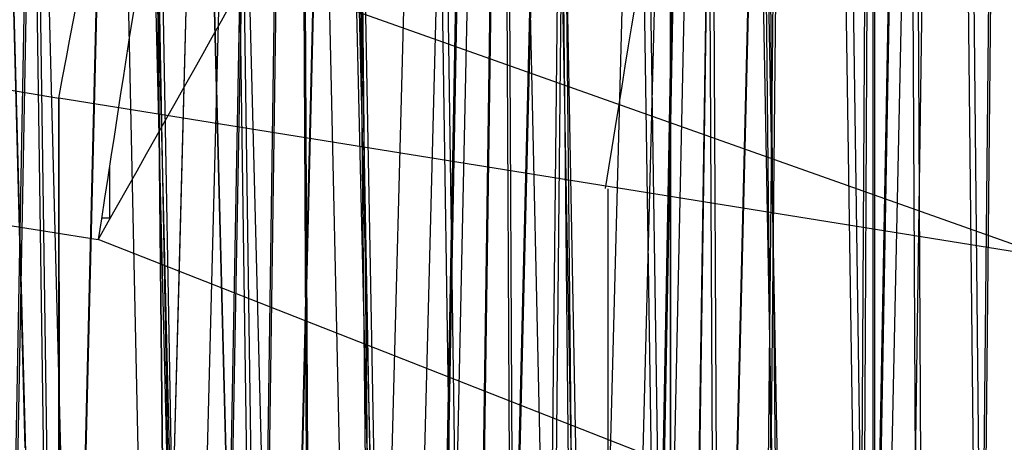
# Model space of a CAD drawing. Extents: x -64 to 57, y 4 to 161.
# Tile 221 of 256: x -3.483 to -3.008, y 156.152 to 156.356. Entities that reach past the tile are written whole.
import ezdxf

# ---------------------------------------------------------------- set-up
doc = ezdxf.new("R2010")
doc.units = 0
doc.layers.add('DEFAULT', color=7, linetype='CONTINUOUS')

msp = doc.modelspace()

# ---------------------------------------------------------------- linework, layer by layer
at = {"layer": 'DEFAULT', "color": 254}
for p, q in [((-3.439360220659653, 156.6471386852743, 49.32910533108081), (-3.48182295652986, 154.891017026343, 49.31145321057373)), ((-3.439085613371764, 156.6458182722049, 49.93416908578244), (-3.48150183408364, 154.8909480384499, 49.95184768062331)), ((-3.475012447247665, 156.6311845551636, 44.18989747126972), (-3.507059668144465, 154.8946496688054, 44.22215809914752)), ((-3.39583291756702, 156.6275705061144, 52.63160591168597), (-3.441463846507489, 154.8851394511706, 52.63162353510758)), ((-3.395795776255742, 155.3863571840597, 49.02418534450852), (-3.418638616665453, 156.6265088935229, 49.00144464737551)), ((-3.395836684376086, 156.6275706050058, 52.63160591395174), (-3.406242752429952, 156.2301788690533, 52.6316099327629)), ((-3.371290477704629, 156.6276669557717, 47.18977967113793), (-3.403556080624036, 154.8796832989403, 47.22224593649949)), ((-3.380438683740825, 156.6229738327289, 52.78634582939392), (-3.425114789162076, 154.8827834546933, 52.79531983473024)), ((-3.397411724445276, 155.3860541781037, 50.27250281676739), (-3.420259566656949, 156.6233166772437, 50.2957337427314)), ((-3.37223508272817, 156.6232148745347, 46.07373667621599), (-3.40447004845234, 154.8798145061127, 46.04140925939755)), ((-3.47623609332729, 156.6196033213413, 43.0738500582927), (-3.508134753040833, 154.8948062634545, 43.04187524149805)), ((-3.463267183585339, 155.5874869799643, 44.38584975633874), (-3.478249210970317, 156.6207909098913, 44.40860979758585)), ((-3.335581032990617, 156.6171409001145, 52.32912292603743), (-3.377682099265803, 154.8760157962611, 52.31162381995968)), ((-3.409231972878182, 155.3853155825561, 53.13939603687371), (-3.435886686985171, 156.6120090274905, 53.15756029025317)), ((-3.365321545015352, 155.5867556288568, 47.38598836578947), (-3.380242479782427, 156.6154214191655, 47.40864213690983)), ((-3.335368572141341, 156.6121582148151, 52.93404744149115), (-3.377337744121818, 154.875932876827, 52.95152954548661)), ((-3.3558831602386, 156.6069463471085, 44.28719757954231), (-3.380959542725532, 154.876461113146, 44.32494099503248)), ((-3.363279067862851, 155.5870973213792, 45.91045357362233), (-3.378050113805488, 156.6098260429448, 45.88838505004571)), ((-3.268321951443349, 156.610951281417, 49.07365649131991), (-3.300599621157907, 154.8650121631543, 49.04127777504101)), ((-3.267640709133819, 156.6084112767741, 50.1896417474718), (-3.299833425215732, 154.8649053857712, 50.22201513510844)), ((-3.461741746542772, 155.5878275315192, 42.91034600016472), (-3.476452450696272, 156.6059252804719, 42.88838174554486)), ((-3.252220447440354, 156.6027778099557, 47.28708483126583), (-3.277459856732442, 154.8617622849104, 47.32505098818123)), ((-3.480321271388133, 156.1494531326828, 55.648308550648), (-3.492111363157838, 156.6002655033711, 55.6484001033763)), ((-3.49210731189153, 156.6002656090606, 55.64840011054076), (-3.465552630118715, 155.5847513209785, 55.64819386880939)), ((-3.298053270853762, 155.3856257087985, 52.02388247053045), (-3.320389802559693, 156.5983170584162, 52.00164481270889)), ((-3.26219876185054, 155.3863771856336, 48.9146161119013), (-3.279693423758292, 156.598058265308, 48.88846678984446)), ((-3.252828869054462, 156.5975921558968, 45.97589674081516), (-3.278027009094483, 154.8617961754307, 45.93806729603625)), ((-3.44865206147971, 155.5846890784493, 55.82244778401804), (-3.474542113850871, 156.5940239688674, 55.82784554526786)), ((-3.356885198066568, 156.5936675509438, 42.97600172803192), (-3.381823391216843, 154.8765374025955, 42.93858642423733)), ((-3.262110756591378, 156.5956623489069, 53.0704858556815), (-3.299728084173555, 154.8648801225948, 53.09576493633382)), ((-3.264723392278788, 155.386021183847, 50.38199583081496), (-3.282261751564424, 156.5945208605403, 50.40860404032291)), ((-3.397198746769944, 155.5848322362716, 55.30766402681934), (-3.421479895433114, 156.5911078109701, 55.29775207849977)), ((-3.310580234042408, 155.5874605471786, 44.46804381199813), (-3.320579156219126, 156.5893872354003, 44.49252992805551)), ((-3.300008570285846, 155.3853225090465, 53.27304259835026), (-3.322218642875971, 156.5876108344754, 53.29560877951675)), ((-3.212691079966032, 155.5867289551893, 47.46822258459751), (-3.222646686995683, 156.5835106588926, 47.4925796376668)), ((-3.164493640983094, 156.5834576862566, 52.07361213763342), (-3.196532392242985, 154.8504029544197, 52.04147164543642)), ((-3.148852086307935, 156.5861376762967, 48.9758016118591), (-3.174087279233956, 154.8472579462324, 48.93789982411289)), ((-3.148618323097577, 156.5833559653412, 50.28697246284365), (-3.173799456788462, 154.8472443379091, 50.32482315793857)), ((-3.398436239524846, 155.5846663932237, 55.98891942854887), (-3.422510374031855, 156.5810580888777, 55.99914245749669)), ((-3.401451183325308, 154.8662199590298, 41.4505481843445), (-3.418538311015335, 156.5795954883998, 41.49242631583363)), ((-3.292088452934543, 156.58071589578, 55.63158942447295), (-3.336884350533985, 154.8701580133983, 55.63160578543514)), ((-3.219879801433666, 156.5795180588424, 44.35959128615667), (-3.237057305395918, 154.8560776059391, 44.40132423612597)), ((-3.276716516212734, 156.5753717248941, 55.78626005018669), (-3.320555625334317, 154.8678307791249, 55.79505962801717)), ((-3.309738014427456, 155.5878584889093, 42.82883310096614), (-3.319547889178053, 156.5736517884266, 42.80520867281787)), ((-3.211233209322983, 155.5871268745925, 45.82898327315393), (-3.221082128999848, 156.5776403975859, 45.80524245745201)), ((-3.16404816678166, 156.5744989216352, 53.18949320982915), (-3.195895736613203, 154.8503142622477, 53.22149629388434)), ((-3.116278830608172, 156.5748990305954, 47.35950143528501), (-3.133567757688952, 154.8416813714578, 47.40146538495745)), ((-3.231855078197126, 156.5727152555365, 55.32917763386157), (-3.27324254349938, 154.861189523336, 55.31198112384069)), ((-3.164280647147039, 155.3856460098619, 51.91421727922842), (-3.18139569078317, 156.5712116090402, 51.88862986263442)), ((-3.117691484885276, 156.5694535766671, 45.90366012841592), (-3.135005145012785, 154.8418385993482, 45.86186513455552)), ((-3.23169883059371, 156.5641976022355, 55.93389987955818), (-3.272871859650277, 154.8610922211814, 55.95103780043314)), ((-3.221790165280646, 156.565426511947, 42.90373430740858), (-3.238932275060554, 154.8562932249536, 42.86239209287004)), ((-3.110925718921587, 155.3863941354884, 48.83361955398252), (-3.12265340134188, 156.566633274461, 48.80532817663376)), ((-3.31649887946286, 155.5845836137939, 56.1429300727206), (-3.337742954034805, 156.5620433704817, 56.1573964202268)), ((-3.112965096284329, 155.3859983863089, 50.46383136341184), (-3.12472845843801, 156.5627356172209, 50.49258144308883)), ((-3.044961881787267, 156.5598417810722, 51.97572536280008), (-3.070019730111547, 154.8329262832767, 51.93808188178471)), ((-3.204290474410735, 155.5848953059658, 55.01974194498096), (-3.222178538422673, 156.5559935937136, 55.00193590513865)), ((-3.167242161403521, 155.3852892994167, 53.38267301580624), (-3.184288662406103, 156.5592372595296, 53.40851408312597)), ((-3.145860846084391, 155.5874410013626, 44.51877778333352), (-3.150811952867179, 156.5561377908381, 44.54388509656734)), ((-3.013649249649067, 156.5586508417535, 48.90357365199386), (-3.03098605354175, 154.8275966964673, 48.8616907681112)), ((-3.01271335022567, 156.5555526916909, 50.35943045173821), (-3.029966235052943, 154.8274811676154, 50.40126350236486)), ((-3.401240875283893, 154.8669681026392, 39.84563763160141), (-3.418040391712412, 156.5535931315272, 39.80522424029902)), ((-3.073391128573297, 156.550392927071, 44.40392842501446), (-3.082134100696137, 154.834617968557, 44.44799869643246)), ((-3.045056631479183, 156.5497696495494, 53.28686958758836), (-3.069971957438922, 154.8329506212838, 53.32429033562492)), ((-3.047988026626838, 155.5867093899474, 47.5190188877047), (-3.052920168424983, 156.5499793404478, 47.5439837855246)), ((-3.240007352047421, 154.8434441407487, 41.4995863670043), (-3.248700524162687, 156.5472971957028, 41.54375101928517)), ((-3.158504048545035, 156.5477505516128, 56.0703185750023), (-3.195407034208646, 154.8502309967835, 56.09509903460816)), ((-3.060744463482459, 156.5421767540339, 55.07360176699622), (-3.092288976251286, 154.8359921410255, 55.04196209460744)), ((-3.045526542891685, 155.587133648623, 45.77829930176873), (-3.050355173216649, 156.543906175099, 45.75395368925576)), ((-3.012811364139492, 155.3856626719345, 51.83317098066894), (-3.024286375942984, 156.5409846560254, 51.80547480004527)), ((-3.393733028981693, 156.5379494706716, 58.64855751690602), (-3.349594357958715, 154.850100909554, 58.64821559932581)), ((-3.206562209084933, 155.5845900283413, 56.27753430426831), (-3.224185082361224, 156.5381685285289, 56.29542510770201)), ((-3.144032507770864, 155.5878652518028, 42.7780903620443), (-3.148846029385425, 156.5400470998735, 42.75386315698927)), ((-3.074631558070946, 156.5358964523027, 42.85885968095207), (-3.083369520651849, 154.8347374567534, 42.81517866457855)), ((-3.333013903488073, 154.8476714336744, 58.81884702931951), (-3.376194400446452, 156.5310281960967, 58.82784243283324)), ((-3.282403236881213, 154.8408781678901, 58.31479008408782), (-3.323204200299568, 156.5316468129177, 58.29814342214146)), ((-3.069495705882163, 155.5849065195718, 54.90928155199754), (-3.083150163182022, 156.5307620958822, 54.88886760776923)), ((-3.060503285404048, 156.5270323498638, 56.18933852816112), (-3.091752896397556, 154.8359186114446, 56.22071493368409)), ((-3.015361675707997, 155.3852666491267, 53.46463184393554), (-3.026796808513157, 156.5281641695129, 53.49255098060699)), ((-3.338152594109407, 154.8587325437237, 38.50043546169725), (-3.346629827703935, 156.5227702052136, 38.5435706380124)), ((-3.283716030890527, 154.8406983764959, 58.98180651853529), (-3.324245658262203, 156.517955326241, 58.99900343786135)), ((-3.238841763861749, 154.8441083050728, 39.79646151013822), (-3.247332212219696, 156.5208167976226, 39.75380235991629)), ((-3.188372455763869, 156.5207095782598, 58.63157407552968), (-3.231984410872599, 154.8553548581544, 58.63158915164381)), ((-3.173024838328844, 156.5147820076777, 58.7861628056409), (-3.215688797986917, 154.8530666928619, 58.79471940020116)), ((-3.128174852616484, 156.5151651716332, 58.32926745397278), (-3.16852793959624, 154.8465443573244, 58.31250957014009)), ((-3.07120615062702, 154.8202092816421, 41.51647652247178), (-3.07122272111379, 156.5141204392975, 41.56124461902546)), ((-3.072861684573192, 155.5845634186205, 56.38800093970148), (-3.086317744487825, 156.5106915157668, 56.40838157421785)), ((-3.12806280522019, 156.5035162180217, 58.93373944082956), (-3.168127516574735, 154.8464567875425, 58.950402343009)), ((-3.349594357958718, 154.850100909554, 58.648215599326), (-3.392747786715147, 156.5001389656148, 58.64854985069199)), ((-3.203283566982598, 154.8294684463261, 59.13248832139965), (-3.239587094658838, 156.4994077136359, 59.15718966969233)), ((-3.092953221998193, 154.8149354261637, 58.03322143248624), (-3.124011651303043, 156.5007050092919, 58.00231695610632)), ((-3.169074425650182, 154.8351029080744, 38.51725660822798), (-3.16907381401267, 156.4910500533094, 38.56102138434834)), ((-3.07050603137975, 154.8209793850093, 39.77980983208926), (-3.070487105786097, 156.488504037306, 39.73654929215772)), ((-3.337525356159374, 154.8594962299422, 36.79514718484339), (-3.345775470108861, 156.4863590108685, 36.75375861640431)), ((-3.054930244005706, 156.4874721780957, 59.07014603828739), (-3.090845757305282, 154.8357923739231, 59.09424383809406)), ((-3.095412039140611, 154.8146487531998, 59.26404440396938), (-3.126137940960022, 156.4765342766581, 59.29521132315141)), ((-3.168886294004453, 154.8359342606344, 36.77846583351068), (-3.168876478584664, 156.4557621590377, 36.73644269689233)), ((-3.19016159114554, 156.452504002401, 58.63157469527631), (-3.231984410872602, 154.8553548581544, 58.63158915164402)), ((-3.296365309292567, 156.417517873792, 55.63159098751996), (-3.336884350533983, 154.8701580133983, 55.63160578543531)), ((-2.34671458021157, 156.0145742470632, 37.48566768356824), (-3.372763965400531, 156.3785629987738, 37.50210758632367)), ((-3.89204600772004, 156.3203047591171, 37.5194809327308), (-3.445083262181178, 156.2500244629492, 37.52565111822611)), ((-3.464286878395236, 156.3182010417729, 40.81610548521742), (-3.464042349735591, 154.1973086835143, 40.87164246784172)), ((-2.930432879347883, 156.2322950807, 40.80984499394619), (-3.464187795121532, 156.3181844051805, 40.81610582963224)), ((-3.463432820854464, 154.1972116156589, 40.87164232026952), (-3.464187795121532, 156.3181844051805, 40.81610582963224)), ((-3.464088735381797, 156.3181672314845, 40.81610367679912), (-3.462823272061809, 154.1971150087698, 40.87163096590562)), ((-3.199293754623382, 156.2744545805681, 40.81234526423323), (-3.198440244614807, 154.1559574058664, 40.86781349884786)), ((-2.395379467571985, 155.8379895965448, 37.52458166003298), (-3.445083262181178, 156.2500244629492, 37.52565111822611)), ((-3.406231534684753, 156.2306072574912, 52.63160992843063), (-3.441463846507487, 154.8851394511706, 52.63162353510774))]:
    msp.add_line(p, q, dxfattribs=at)
at = {"layer": 'DEFAULT', "color": 254, "extrusion": (-0.007706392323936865, 0.0329163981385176, 0.9994283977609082)}
msp.add_arc((-51.81313134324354, -202.6872173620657, 40.91119924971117), 54.27339981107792, 59.16244649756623, 75.47027365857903, dxfattribs=at)
at = {"layer": 'DEFAULT', "color": 254, "extrusion": (-0.009585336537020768, 0.03267403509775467, 0.9994200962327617)}
msp.add_arc((-62.99088180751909, -199.5012943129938, 40.89634588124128), 54.27341004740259, 55.98578140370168, 72.29359930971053, dxfattribs=at)
at = {"layer": 'DEFAULT', "color": 254, "extrusion": (0.09501970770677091, -0.06381249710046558, 0.9934280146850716)}
msp.add_arc((177.8937422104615, 120.7305356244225, 50.11691854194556), 55.31061228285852, 197.0185561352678, 212.3987439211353, dxfattribs=at)
at = {"layer": 'DEFAULT', "color": 254, "extrusion": (0.09314869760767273, -0.06405678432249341, 0.9935894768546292)}
msp.add_arc((176.5649874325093, 122.6700686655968, 50.10443404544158), 55.31061227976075, 197.6522468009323, 213.0324345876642, dxfattribs=at)
at = {"layer": 'DEFAULT', "color": 254, "extrusion": (-0.03391817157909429, 0.08357813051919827, 0.9959238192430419)}
msp.add_arc((-83.81013263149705, -191.9372177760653, 48.2855709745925), 56.73027316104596, 51.51255833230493, 66.42413717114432, dxfattribs=at)
at = {"layer": 'DEFAULT', "color": 254, "extrusion": (-0.03204746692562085, 0.08381880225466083, 0.9959655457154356)}
msp.add_arc((-79.84415249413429, -193.6147199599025, 48.30080636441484), 56.73027316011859, 52.68382813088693, 67.5954069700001, dxfattribs=at)
at = {"layer": 'DEFAULT', "color": 254, "extrusion": (0.09498617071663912, -0.06353826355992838, 0.9934487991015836)}
msp.add_arc((177.2120157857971, 119.766123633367, 50.24031658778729), 55.19804034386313, 196.8434382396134, 212.2571192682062, dxfattribs=at)
at = {"layer": 'DEFAULT', "color": 254, "extrusion": (0.09311513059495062, -0.06378255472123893, 0.9936102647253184)}
msp.add_arc((175.8945678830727, 121.6972306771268, 50.22783190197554), 55.1980403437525, 197.4768305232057, 212.8905115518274, dxfattribs=at)
at = {"layer": 'DEFAULT', "color": 254, "extrusion": (6.14439629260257e-05, 0.0002434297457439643, 0.9999999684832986)}
msp.add_arc((3.956104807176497, 200.2707816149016, 40.85394418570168), 44.58478084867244, 253.7027605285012, 260.41635341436, dxfattribs=at)
at = {"layer": 'DEFAULT', "color": 254, "extrusion": (-0.03205789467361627, 0.08308525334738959, 0.9960266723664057)}
msp.add_arc((-79.94740843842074, -192.1291243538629, 48.0893955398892), 56.34176278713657, 52.39852871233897, 67.431338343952, dxfattribs=at)
at = {"layer": 'DEFAULT', "color": 254, "extrusion": (-0.03392873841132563, 0.08284456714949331, 0.9959847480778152)}
msp.add_arc((-83.90944403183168, -190.4380776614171, 48.07415637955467), 56.34176278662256, 51.21929719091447, 66.25210682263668, dxfattribs=at)
at = {"layer": 'DEFAULT', "color": 254, "extrusion": (0.9821779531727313, -0.1865710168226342, 0.02275354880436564)}
msp.add_arc((152.9368112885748, 41.94644647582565, -31.6381802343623), 0.3998621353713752, 268.3860407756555, 359.3152452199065, dxfattribs=at)
at = {"layer": 'DEFAULT', "color": 254, "extrusion": (0.1868287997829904, 0.9822658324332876, 0.01577447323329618)}
msp.add_arc((32.0734392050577, 44.20875034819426, 153.9537429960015), 0.9306230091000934, 19.26087343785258, 178.8250106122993, dxfattribs=at)
at = {"layer": 'DEFAULT', "color": 254, "extrusion": (0.1865966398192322, 0.982337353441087, 0.01396488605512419)}
msp.add_arc((32.03626747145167, 44.48996088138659, 153.8808781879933), 0.929874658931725, 19.09620009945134, 178.9944557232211, dxfattribs=at)
at = {"layer": 'DEFAULT', "color": 254, "extrusion": (0.1821525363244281, 0.9830815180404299, 0.01926609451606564)}
msp.add_arc((31.24410679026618, 46.6695527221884, 154.3166424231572), 0.9279022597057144, 0.8715393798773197, 178.9446349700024, dxfattribs=at)
at = {"layer": 'DEFAULT', "color": 254, "extrusion": (0.1764121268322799, 0.98379368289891, -0.03207414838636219)}
msp.add_arc((30.64568213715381, 45.56944661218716, 152.1361964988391), 0.9300594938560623, 198.9964852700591, 358.8407695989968, dxfattribs=at)
at = {"layer": 'DEFAULT', "color": 254, "extrusion": (0.1820898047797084, 0.9830944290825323, 0.01920016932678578)}
msp.add_arc((31.23456165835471, 46.67941335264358, 154.3155046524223), 0.9281861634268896, 0.8881889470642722, 178.927841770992, dxfattribs=at)
at = {"layer": 'DEFAULT', "color": 254, "extrusion": (0.9872057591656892, -0.1590689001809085, -0.01103965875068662)}
msp.add_arc((153.7868638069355, 40.9003255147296, -28.46841741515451), 0.4000019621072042, 268.3749434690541, 359.3243742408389, dxfattribs=at)
at = {"layer": 'DEFAULT', "color": 254, "extrusion": (0.1816446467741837, 0.9833533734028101, 0.00462226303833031)}
msp.add_arc((31.45256687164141, 39.92238862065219, 153.5429777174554), 0.9299466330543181, 19.0401441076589, 178.8410122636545, dxfattribs=at)
at = {"layer": 'DEFAULT', "color": 254, "extrusion": (0.1815657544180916, 0.9833713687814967, 0.003824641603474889)}
msp.add_arc((31.44014146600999, 40.04670351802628, 153.5134571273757), 0.9293642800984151, 18.93077879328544, 178.9554762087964, dxfattribs=at)
at = {"layer": 'DEFAULT', "color": 254, "extrusion": (0.9885144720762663, -0.1508259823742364, 0.009521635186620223)}
msp.add_arc((153.9539537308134, 37.38093601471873, -26.61477253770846), 0.4000000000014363, 8.427198e-10, 91.60060128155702, dxfattribs=at)
at = {"layer": 'DEFAULT', "color": 254, "extrusion": (0.1878086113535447, 0.9820244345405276, 0.0188662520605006)}
msp.add_arc((32.06440806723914, 46.71682662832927, 154.1258830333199), 0.8034443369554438, 19.47957198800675, 178.9291785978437, dxfattribs=at)
at = {"layer": 'DEFAULT', "color": 254, "extrusion": (0.1878107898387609, 0.9820312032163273, 0.01848845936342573)}
msp.add_arc((32.06467920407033, 46.77563228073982, 154.1080899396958), 0.8031239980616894, 19.44447390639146, 178.9693736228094, dxfattribs=at)
at = {"layer": 'DEFAULT', "color": 254, "extrusion": (0.1746974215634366, 0.9845652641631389, -0.01058543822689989)}
msp.add_arc((29.97405461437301, 54.28910706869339, 153.0466534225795), 0.9290546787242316, 199.3680499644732, 358.9046738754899, dxfattribs=at)
at = {"layer": 'DEFAULT', "color": 254, "extrusion": (0.1678027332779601, 0.985146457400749, -0.03645133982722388)}
msp.add_arc((29.39802489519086, 43.24342511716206, 152.260826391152), 0.9284242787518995, 198.8440407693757, 358.9375682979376, dxfattribs=at)
at = {"layer": 'DEFAULT', "color": 254, "extrusion": (0.1732747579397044, 0.9848723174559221, -0.001541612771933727)}
msp.add_arc((30.23856084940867, 37.86954330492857, 153.5150318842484), 0.9284427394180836, 18.89925938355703, 178.922757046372, dxfattribs=at)
at = {"layer": 'DEFAULT', "color": 254, "extrusion": (0.1732617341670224, 0.9848740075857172, -0.001886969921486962)}
msp.add_arc((30.23661246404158, 37.92379085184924, 153.5022485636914), 0.9279816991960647, 18.82865390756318, 178.99837734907, dxfattribs=at)
at = {"layer": 'DEFAULT', "color": 254, "extrusion": (0.1780398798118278, 0.9837159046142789, 0.02459309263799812)}
msp.add_arc((30.50551832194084, 48.84350916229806, 154.7568250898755), 0.9284454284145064, 19.34207564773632, 178.977915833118, dxfattribs=at)
at = {"layer": 'DEFAULT', "color": 254, "extrusion": (0.1777551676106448, 0.9838179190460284, 0.02248115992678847)}
msp.add_arc((30.45953844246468, 49.17279042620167, 154.6620026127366), 0.9277263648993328, 19.18265849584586, 179.1415337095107, dxfattribs=at)
at = {"layer": 'DEFAULT', "color": 254, "extrusion": (0.17856125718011, 0.9838831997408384, -0.009472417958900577)}
msp.add_arc((30.50752796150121, 54.09762813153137, 152.9983224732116), 0.8027235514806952, 199.5607996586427, 358.9769922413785, dxfattribs=at)
at = {"layer": 'DEFAULT', "color": 254, "extrusion": (0.1437559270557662, 0.9893655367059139, 0.02213748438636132)}
msp.add_arc((24.9527210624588, 55.21070874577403, 155.7726346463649), 0.965019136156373, 19.20127745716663, 198.1922872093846, dxfattribs=at)
at = {"layer": 'DEFAULT', "color": 254, "extrusion": (0.1817489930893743, 0.9830720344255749, 0.0231663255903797)}
msp.add_arc((31.01413275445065, 49.04968766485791, 154.5808817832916), 0.8023071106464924, 19.51352506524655, 179.0208283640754, dxfattribs=at)
at = {"layer": 'DEFAULT', "color": 254, "extrusion": (0.1817410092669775, 0.9830833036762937, 0.02274694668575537)}
msp.add_arc((31.0127446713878, 49.11508993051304, 154.5604944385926), 0.8019939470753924, 19.47835189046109, 179.0609354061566, dxfattribs=at)
at = {"layer": 'DEFAULT', "color": 254, "extrusion": (0.1660817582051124, 0.9860997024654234, -0.004922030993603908)}
msp.add_arc((28.52532735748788, 56.42086063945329, 153.5695968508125), 0.9271792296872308, 199.3686363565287, 359.0172153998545, dxfattribs=at)
at = {"layer": 'DEFAULT', "color": 254, "extrusion": (0.1688096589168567, 0.9852429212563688, 0.0282787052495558)}
msp.add_arc((28.96363704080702, 51.26612701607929, 155.2760283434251), 0.9265564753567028, 19.34698725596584, 179.084753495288, dxfattribs=at)
at = {"layer": 'DEFAULT', "color": 254, "extrusion": (0.1688412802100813, 0.9852386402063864, 0.02823904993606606)}
msp.add_arc((28.96875338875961, 51.27255213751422, 155.2730306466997), 0.9262783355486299, 19.33740593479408, 179.0992735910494, dxfattribs=at)
at = {"layer": 'DEFAULT', "color": 254, "extrusion": (0.1698323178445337, 0.9854672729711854, -0.00335227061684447)}
msp.add_arc((29.0358503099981, 56.15912445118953, 153.5595759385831), 0.8011253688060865, 199.5360961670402, 359.1098164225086, dxfattribs=at)
at = {"layer": 'DEFAULT', "color": 254, "extrusion": (0.1723720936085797, 0.9846630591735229, 0.02695405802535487)}
msp.add_arc((29.44401164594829, 51.45710172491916, 155.1134121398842), 0.8007238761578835, 19.50166248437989, 179.1438616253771, dxfattribs=at)
at = {"layer": 'DEFAULT', "color": 254, "extrusion": (0.1723540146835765, 0.9846785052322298, 0.02650160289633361)}
msp.add_arc((29.44098989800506, 51.52783647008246, 155.0906030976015), 0.8004226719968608, 19.46757423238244, 179.1826847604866, dxfattribs=at)
at = {"layer": 'DEFAULT', "color": 254, "extrusion": (0.1544487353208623, 0.9880006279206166, 0.0005893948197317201)}
msp.add_arc((26.6053131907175, 58.57138911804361, 154.1700017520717), 0.9248915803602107, 199.3309410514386, 359.1519893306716, dxfattribs=at)
at = {"layer": 'DEFAULT', "color": 254, "extrusion": (0.1564946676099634, 0.9871913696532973, 0.03102609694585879)}
msp.add_arc((26.93809716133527, 53.83034426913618, 155.8233714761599), 0.9242613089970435, 19.30689827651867, 179.2194828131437, dxfattribs=at)
at = {"layer": 'DEFAULT', "color": 254, "extrusion": (0.1565224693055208, 0.987187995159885, 0.03099320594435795)}
msp.add_arc((26.94261241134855, 53.83572034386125, 155.8208115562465), 0.9239972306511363, 19.2978969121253, 179.2332178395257, dxfattribs=at)
at = {"layer": 'DEFAULT', "color": 254, "extrusion": (0.1579259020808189, 0.9874489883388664, 0.001976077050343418)}
msp.add_arc((27.06791095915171, 58.33756005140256, 154.1685502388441), 0.7992421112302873, 199.4451371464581, 359.2457504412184, dxfattribs=at)
at = {"layer": 'DEFAULT', "color": 254, "extrusion": (0.1598696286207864, 0.9866838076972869, 0.02994604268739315)}
msp.add_arc((27.38400232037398, 53.9834595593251, 155.6841462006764), 0.7988286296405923, 19.40793166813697, 179.287513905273, dxfattribs=at)
at = {"layer": 'DEFAULT', "color": 254, "extrusion": (0.1598507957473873, 0.9866995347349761, 0.02952543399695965)}
msp.add_arc((27.38087995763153, 54.04941220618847, 155.6618985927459), 0.7985527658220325, 19.37961621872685, 179.3203544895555, dxfattribs=at)
at = {"layer": 'DEFAULT', "color": 254, "extrusion": (0.8714518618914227, -0.490480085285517, -0.0009686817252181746)}
msp.add_arc((134.4864904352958, 37.04866191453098, -79.67609996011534), 0.4000000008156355, 48.64256590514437, 91.69008911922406, dxfattribs=at)
at = {"layer": 'DEFAULT', "color": 254, "extrusion": (-0.03204160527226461, 0.08408157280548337, 0.9959435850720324)}
msp.add_arc((-78.9853770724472, -192.0066252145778, 48.14319371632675), 56.86881920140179, 52.78553650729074, 67.6535053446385, dxfattribs=at)
at = {"layer": 'DEFAULT', "color": 254, "extrusion": (-0.03391225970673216, 0.08384090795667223, 0.9959019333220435)}
msp.add_arc((-82.90931824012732, -190.351120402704, 48.12795999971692), 56.86882051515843, 51.6170827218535, 66.48505121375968, dxfattribs=at)
at = {"layer": 'DEFAULT', "color": 254, "extrusion": (-0.0323790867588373, 0.07748151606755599, 0.9964678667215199)}
msp.add_arc((-83.55384535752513, -186.3198460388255, 47.87498420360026), 53.18723816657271, 50.658186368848, 65.99903070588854, dxfattribs=at)
at = {"layer": 'DEFAULT', "color": 254, "extrusion": (-0.03425094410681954, 0.07724073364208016, 0.9964239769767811)}
msp.add_arc((-87.59273895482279, -184.4614586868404, 47.85971045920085), 53.18723816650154, 49.41766701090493, 64.75851134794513, dxfattribs=at)
at = {"layer": 'DEFAULT', "color": 254, "extrusion": (1, 0, 0)}
msp.add_arc((156.2604952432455, 37.12582531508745, -3.439634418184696), 0.3999999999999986, 86.3867009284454, 90.11298398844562, dxfattribs=at)
at = {"layer": 'DEFAULT', "color": 254, "extrusion": (-7.181755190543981e-16, 1, -5.551115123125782e-16)}
msp.add_arc((3.439634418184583, 37.12582531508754, 156.2604952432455), 0.4, 89.44810989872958, 90.06357576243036, dxfattribs=at)

doc.saveas('drawing.dxf')
